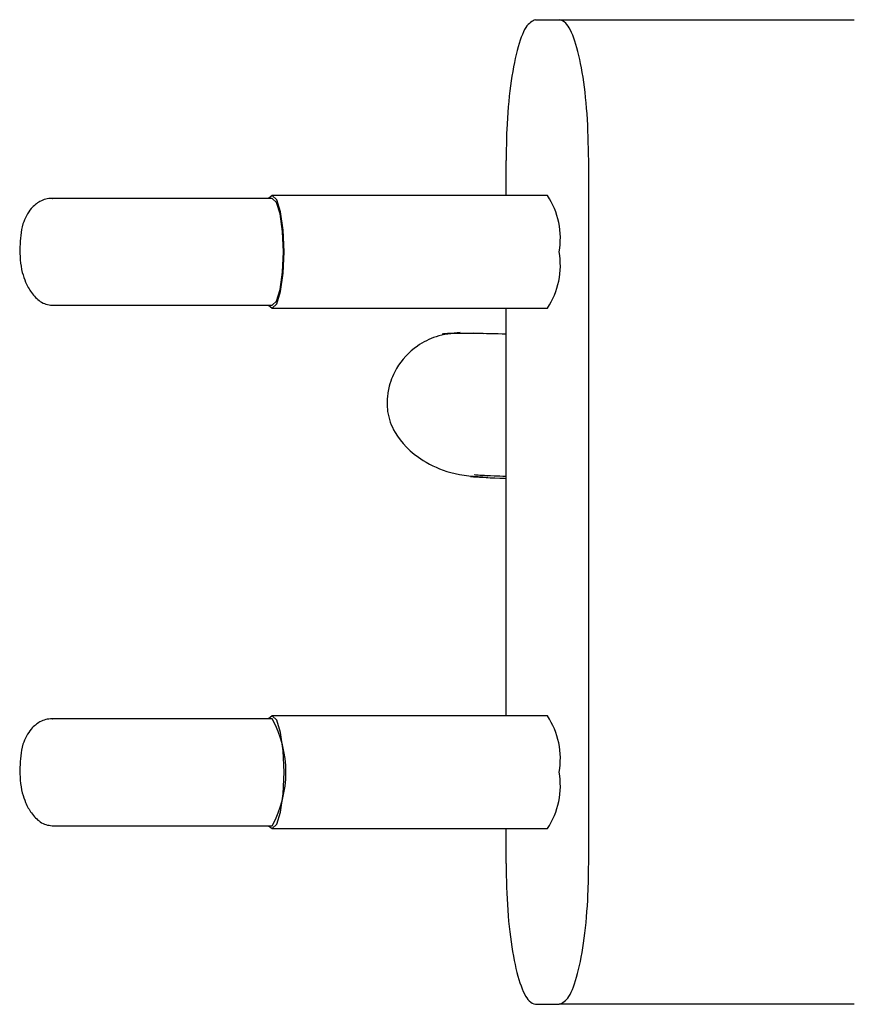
# Model space of a CAD drawing. Header units: millimetres. Extents: x 29 to 1100, y 19 to 1186.
# Tile 3 of 4: x 535 to 564, y 730 to 765. Entities that reach past the tile are written whole.
import ezdxf

# ---------------------------------------------------------------- set-up
doc = ezdxf.new("R2010")
doc.units = ezdxf.units.MM
doc.header["$LTSCALE"] = 5

msp = doc.modelspace()

# ---------------------------------------------------------------- linework, layer by layer
at = {"color": 7, "linetype": 'Continuous', "lineweight": 25}
for p, q in [((553.027, 764.647), (553.866, 764.647)), ((551.979, 758.397), (551.979, 759.647)), ((554.915, 734.647), (554.915, 759.647)), ((543.669, 758.297), (535.847, 758.297)), ((535.847, 758.297), (535.86, 758.296)), ((553.447, 758.397), (543.669, 758.397)), ((535.847, 754.497), (543.669, 754.497)), ((543.669, 754.397), (553.447, 754.397)), ((551.979, 739.897), (551.979, 754.397)), ((551.178, 753.486), (550.805, 753.505)), ((543.669, 739.797), (535.847, 739.797)), ((535.847, 739.797), (535.86, 739.796)), ((553.447, 739.897), (543.669, 739.897)), ((535.847, 735.997), (543.669, 735.997)), ((543.669, 735.897), (553.447, 735.897)), ((551.979, 734.647), (551.979, 735.897)), ((553.027, 729.647), (553.866, 729.647))]:
    msp.add_line(p, q, dxfattribs=at)
at = {"color": 7, "linetype": 'Continuous', "lineweight": 25, "flags": 128}
for points in [[(543.538, 754.497), (543.669, 754.397), (543.83, 754.55), (543.966, 754.983), (544.057, 755.632), (544.089, 756.397), (544.057, 757.163), (543.966, 757.812), (543.83, 758.245), (543.669, 758.397), (543.538, 758.297)], [(543.669, 754.497), (543.822, 754.642), (543.951, 755.054), (544.038, 755.67), (544.068, 756.397), (544.038, 757.124), (543.951, 757.741), (543.822, 758.153), (543.669, 758.297), (543.669, 758.297)], [(543.538, 735.997), (543.669, 735.897), (543.83, 736.05), (543.966, 736.483), (544.057, 737.132), (544.089, 737.897), (544.057, 738.663), (543.966, 739.312), (543.83, 739.745), (543.669, 739.897), (543.538, 739.797)]]:
    msp.add_lwpolyline(points, dxfattribs=at)
at = {"color": 7, "linetype": 'Continuous', "lineweight": 25}
for centre, radius, start, end in [((551.168, 756.875), 2.74, 349.9548, 33.7371), ((551.168, 755.919), 2.74, 326.2629, 10.0452), ((540.185, 737.897), 3.969, 331.3976, 28.6024), ((551.168, 738.375), 2.74, 349.9548, 33.7371), ((551.168, 737.419), 2.74, 326.2629, 10.0452)]:
    msp.add_arc(centre, radius, start, end, dxfattribs=at)
for points, knots in [([(553.027, 764.647), (552.909, 764.592), (552.674, 764.482), (552.359, 763.62), (552.122, 762.351), (551.997, 760.945), (551.984, 760.016), (551.979, 759.647)], [0, 0, 0, 0, 0.214694, 0.429388, 0.644082, 0.858775, 1, 1, 1, 1]), ([(554.915, 759.647), (554.904, 760.21), (554.88, 761.334), (554.7, 762.832), (554.433, 763.963), (554.139, 764.562), (553.944, 764.623), (553.866, 764.647)], [0, 0, 0, 0, 0.214694, 0.429388, 0.644082, 0.858775, 1, 1, 1, 1]), ([(553.866, 764.647), (554.496, 764.647), (555.811, 764.647), (557.776, 764.647), (559.855, 764.647), (562.033, 764.647), (563.606, 764.647), (564.355, 764.647)], [0, 0, 0, 0, 0.17467, 0.364942, 0.564575, 0.792894, 1, 1, 1, 1]), ([(535.847, 758.297), (535.769, 758.291), (535.619, 758.28), (535.361, 758.171), (535.046, 757.916), (534.799, 757.453), (534.727, 756.998), (534.684, 756.409), (534.717, 755.825), (534.907, 755.284), (535.114, 754.908), (535.369, 754.652), (535.626, 754.519), (535.772, 754.505), (535.847, 754.497)], [0, 0, 0, 0, 0.0521278, 0.1005428, 0.1850135, 0.3074369, 0.3906819, 0.4663318, 0.6307475, 0.6972857, 0.7804045, 0.8813519, 0.938674, 1, 1, 1, 1]), ([(550.349, 753.525), (550.056, 753.493), (549.508, 753.432), (548.692, 753.009), (548.12, 752.402), (547.863, 751.805), (547.787, 751.441), (547.769, 751.306), (547.762, 751.24), (547.755, 751.168), (547.743, 750.948), (547.774, 750.565), (548.024, 749.837), (548.792, 749.049), (550.017, 748.473), (550.875, 748.413), (551.327, 748.382)], [0, 0, 0, 0, 0.080814, 0.151453, 0.258583, 0.323174, 0.342067, 0.349237, 0.352943, 0.357177, 0.367723, 0.420057, 0.546615, 0.740681, 0.863033, 1, 1, 1, 1]), ([(551.979, 753.468), (551.602, 753.477), (550.716, 753.499), (549.888, 753.501), (549.771, 753.479), (549.712, 753.468)], [0, 0, 0, 0, 0.271124, 0.638561, 1, 1, 1, 1]), ([(550.717, 748.406), (550.983, 748.39), (551.288, 748.372), (551.902, 748.345), (551.979, 748.342)], [0, 0, 0, 0, 0.875301, 1, 1, 1, 1]), ([(550.845, 748.485), (550.842, 748.481), (550.835, 748.472), (551.28, 748.45), (551.831, 748.427), (551.979, 748.421)], [0, 0, 0, 0, 0.319744, 0.818206, 1, 1, 1, 1]), ([(535.847, 739.797), (535.769, 739.791), (535.619, 739.78), (535.361, 739.671), (535.046, 739.416), (534.799, 738.953), (534.727, 738.498), (534.684, 737.909), (534.717, 737.325), (534.907, 736.784), (535.114, 736.408), (535.369, 736.152), (535.626, 736.019), (535.772, 736.005), (535.847, 735.997)], [0, 0, 0, 0, 0.052128, 0.100543, 0.185014, 0.307437, 0.390682, 0.466332, 0.630747, 0.697286, 0.780404, 0.881352, 0.938674, 1, 1, 1, 1]), ([(551.979, 734.647), (551.99, 734.085), (552.013, 732.961), (552.194, 731.463), (552.46, 730.332), (552.755, 729.733), (552.95, 729.672), (553.027, 729.647)], [0, 0, 0, 0, 0.214694, 0.429388, 0.644082, 0.858775, 1, 1, 1, 1]), ([(553.866, 729.647), (553.984, 729.703), (554.22, 729.813), (554.534, 730.675), (554.772, 731.944), (554.897, 733.35), (554.91, 734.279), (554.915, 734.647)], [0, 0, 0, 0, 0.214694, 0.429388, 0.644082, 0.858775, 1, 1, 1, 1]), ([(564.355, 729.647), (563.725, 729.647), (562.41, 729.647), (560.445, 729.647), (558.366, 729.647), (556.188, 729.647), (554.615, 729.647), (553.866, 729.647)], [0, 0, 0, 0, 0.17467, 0.3649419, 0.5645755, 0.7928936, 1, 1, 1, 1])]:
    msp.add_open_spline(points, degree=3, knots=knots, dxfattribs=at)

doc.saveas('drawing.dxf')
